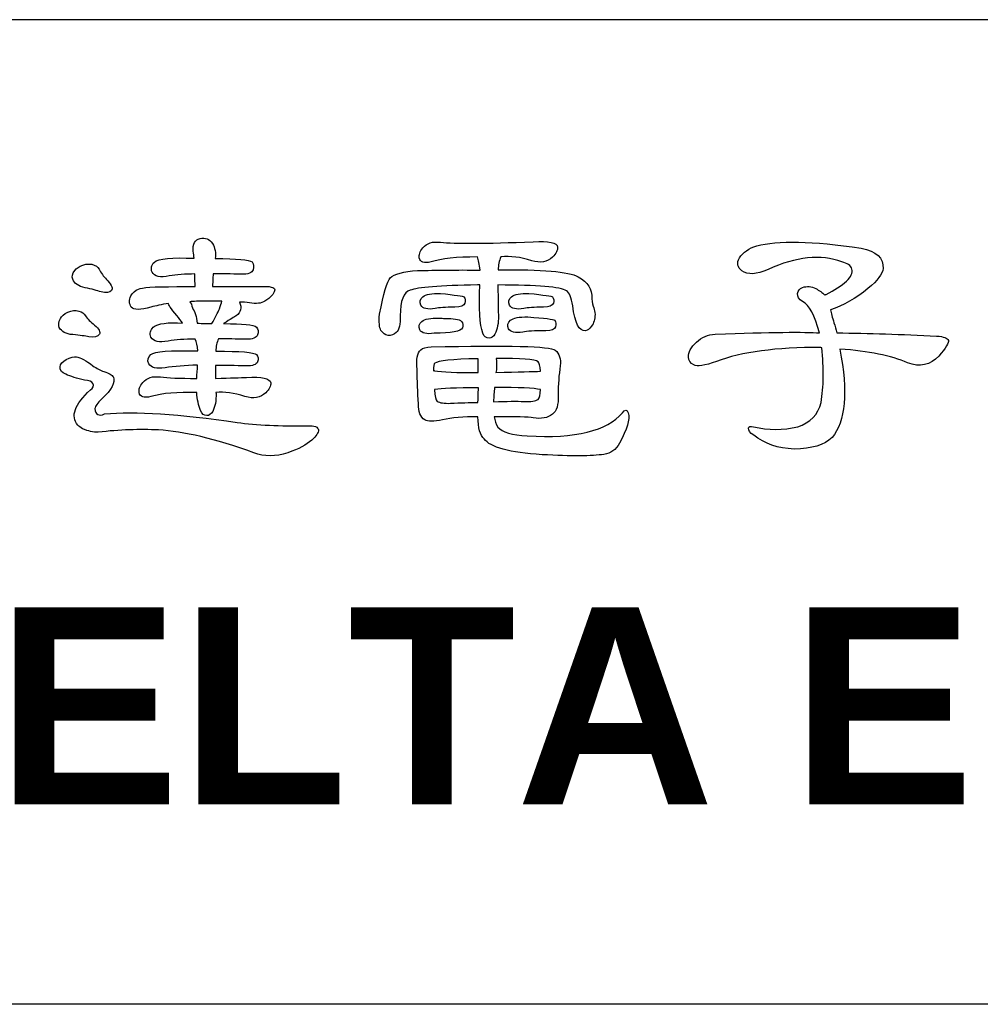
# Model space of a CAD drawing. Extents: x -74 to 556, y -100 to 345.
# Tile 11 of 19: x 358 to 376, y -36 to -18. Entities that reach past the tile are written whole.
import ezdxf

# ---------------------------------------------------------------- set-up
doc = ezdxf.new("R2010")
doc.units = 0
doc.header["$LTSCALE"] = 23.1
doc.header["$MEASUREMENT"] = 0
doc.layers.get('0').update_dxf_attribs({"linetype": 'CONTINUOUS'})
doc.layers.add('delta', color=5, linetype='CONTINUOUS')
doc.layers.add('DRAWING FRAME', color=1, linetype='CONTINUOUS')
doc.styles.add('ROMANC', font='romanc')

# ---------------------------------------------------------------- blocks, each defined once
blk = doc.blocks.new('DELTA-TXT')
at = {"layer": 'delta'}
for points, knots in [([(5.186, 6.103), (5.227, 6.103), (5.267, 6.1), (5.306, 6.093), (5.306, 6.093), (5.388, 6.079), (5.45, 6.086), (5.494, 6.113), (5.494, 6.113), (5.564, 6.161), (5.604, 6.203), (5.613, 6.24), (5.613, 6.24), (5.623, 6.276), (5.581, 6.294), (5.487, 6.294), (5.487, 6.294), (5.272, 6.294), (5.062, 6.293), (4.855, 6.291), (4.855, 6.291), (4.857, 6.325), (4.859, 6.365), (4.861, 6.411), (4.861, 6.411), (4.861, 6.42), (4.862, 6.432), (4.865, 6.448), (4.865, 6.448), (4.97, 6.448), (5.083, 6.446), (5.207, 6.441), (5.207, 6.441), (5.291, 6.441), (5.339, 6.46), (5.35, 6.496), (5.35, 6.496), (5.364, 6.533), (5.359, 6.565), (5.337, 6.592), (5.337, 6.592), (5.302, 6.619), (5.153, 6.633), (4.889, 6.633), (4.889, 6.633), (4.898, 6.703), (4.886, 6.765), (4.855, 6.818), (4.855, 6.818), (4.818, 6.872), (4.768, 6.892), (4.704, 6.879), (4.704, 6.879), (4.642, 6.863), (4.614, 6.811), (4.618, 6.722), (4.618, 6.722), (4.625, 6.692), (4.63, 6.664), (4.632, 6.636), (4.632, 6.636), (4.359, 6.65), (4.197, 6.634), (4.147, 6.589), (4.147, 6.589), (4.11, 6.552), (4.101, 6.512), (4.12, 6.469), (4.12, 6.469), (4.149, 6.414), (4.219, 6.398), (4.328, 6.421), (4.328, 6.421), (4.417, 6.437), (4.522, 6.445), (4.642, 6.445), (4.642, 6.445), (4.64, 6.388), (4.641, 6.336), (4.646, 6.291), (4.646, 6.291), (4.568, 6.293), (4.493, 6.293), (4.42, 6.291), (4.42, 6.291), (4.14, 6.291), (3.985, 6.281), (3.955, 6.26), (3.955, 6.26), (3.914, 6.244), (3.882, 6.217), (3.859, 6.178), (3.859, 6.178), (3.837, 6.128), (3.839, 6.083), (3.866, 6.041), (3.866, 6.041), (3.896, 6.005), (3.976, 6.005), (4.106, 6.041), (4.106, 6.041), (4.163, 6.058), (4.235, 6.072), (4.321, 6.086), (4.321, 6.086), (4.315, 6.072), (4.347, 6.023), (4.42, 5.939), (4.42, 5.939), (4.448, 5.905), (4.471, 5.873), (4.492, 5.844), (4.492, 5.844), (4.312, 5.859), (4.193, 5.844), (4.133, 5.796), (4.133, 5.796), (4.097, 5.759), (4.088, 5.719), (4.106, 5.675), (4.106, 5.675), (4.135, 5.621), (4.205, 5.605), (4.315, 5.628), (4.315, 5.628), (4.406, 5.644), (4.516, 5.652), (4.646, 5.652), (4.646, 5.652), (4.662, 5.618), (4.672, 5.57), (4.677, 5.508), (4.677, 5.508), (4.335, 5.517), (4.145, 5.503), (4.106, 5.464), (4.106, 5.464), (4.069, 5.43), (4.06, 5.392), (4.078, 5.351), (4.078, 5.351), (4.106, 5.301), (4.172, 5.285), (4.277, 5.303), (4.277, 5.303), (4.389, 5.319), (4.52, 5.33), (4.673, 5.334), (4.673, 5.334), (4.671, 5.277), (4.667, 5.223), (4.663, 5.173), (4.663, 5.173), (4.456, 5.173), (4.309, 5.179), (4.222, 5.19), (4.222, 5.19), (4.126, 5.204), (4.054, 5.181), (4.006, 5.122), (4.006, 5.122), (3.97, 5.079), (3.955, 5.038), (3.962, 4.999), (3.962, 4.999), (3.971, 4.949), (4.019, 4.933), (4.106, 4.951), (4.106, 4.951), (4.245, 4.992), (4.431, 5.008), (4.663, 4.999), (4.663, 4.999), (4.67, 4.917), (4.686, 4.844), (4.711, 4.78), (4.711, 4.78), (4.725, 4.739), (4.75, 4.719), (4.786, 4.719), (4.786, 4.719), (4.813, 4.719), (4.837, 4.736), (4.858, 4.77), (4.858, 4.77), (4.887, 4.827), (4.901, 4.901), (4.899, 4.992), (4.899, 4.992), (4.897, 4.995), (4.896, 4.996), (4.896, 4.999), (4.896, 4.999), (4.998, 5.013), (5.117, 4.996), (5.251, 4.951), (5.251, 4.951), (5.356, 4.922), (5.44, 4.936), (5.504, 4.995), (5.504, 4.995), (5.547, 5.039), (5.568, 5.08), (5.565, 5.118), (5.565, 5.118), (5.559, 5.173), (5.46, 5.195), (5.268, 5.184), (5.268, 5.184), (5.204, 5.181), (5.079, 5.178), (4.892, 5.173), (4.892, 5.173), (4.892, 5.235), (4.892, 5.287), (4.892, 5.331), (4.892, 5.331), (5.008, 5.331), (5.134, 5.328), (5.268, 5.324), (5.268, 5.324), (5.345, 5.324), (5.391, 5.341), (5.405, 5.375), (5.405, 5.375), (5.418, 5.411), (5.414, 5.441), (5.391, 5.464), (5.391, 5.464), (5.362, 5.491), (5.196, 5.505), (4.896, 5.505), (4.896, 5.505), (4.898, 5.562), (4.909, 5.612), (4.929, 5.655), (4.929, 5.655), (5.032, 5.655), (5.143, 5.653), (5.261, 5.649), (5.261, 5.649), (5.345, 5.649), (5.393, 5.667), (5.405, 5.703), (5.405, 5.703), (5.418, 5.74), (5.414, 5.772), (5.391, 5.799), (5.391, 5.799), (5.357, 5.826), (5.223, 5.84), (4.991, 5.84), (4.991, 5.84), (5.074, 5.894), (5.124, 5.926), (5.145, 5.936), (5.145, 5.936), (5.2, 5.979), (5.214, 6.035), (5.186, 6.103)], [0, 0, 0, 0, 0.015385, 0.015385, 0.015385, 0.015385, 0.030769, 0.030769, 0.030769, 0.030769, 0.046154, 0.046154, 0.046154, 0.046154, 0.061538, 0.061538, 0.061538, 0.061538, 0.076923, 0.076923, 0.076923, 0.076923, 0.092308, 0.092308, 0.092308, 0.092308, 0.107692, 0.107692, 0.107692, 0.107692, 0.123077, 0.123077, 0.123077, 0.123077, 0.138462, 0.138462, 0.138462, 0.138462, 0.153846, 0.153846, 0.153846, 0.153846, 0.169231, 0.169231, 0.169231, 0.169231, 0.184615, 0.184615, 0.184615, 0.184615, 0.2, 0.2, 0.2, 0.2, 0.215385, 0.215385, 0.215385, 0.215385, 0.230769, 0.230769, 0.230769, 0.230769, 0.246154, 0.246154, 0.246154, 0.246154, 0.261538, 0.261538, 0.261538, 0.261538, 0.276923, 0.276923, 0.276923, 0.276923, 0.292308, 0.292308, 0.292308, 0.292308, 0.307692, 0.307692, 0.307692, 0.307692, 0.323077, 0.323077, 0.323077, 0.323077, 0.338462, 0.338462, 0.338462, 0.338462, 0.353846, 0.353846, 0.353846, 0.353846, 0.369231, 0.369231, 0.369231, 0.369231, 0.384615, 0.384615, 0.384615, 0.384615, 0.4, 0.4, 0.4, 0.4, 0.415385, 0.415385, 0.415385, 0.415385, 0.430769, 0.430769, 0.430769, 0.430769, 0.446154, 0.446154, 0.446154, 0.446154, 0.461538, 0.461538, 0.461538, 0.461538, 0.476923, 0.476923, 0.476923, 0.476923, 0.492308, 0.492308, 0.492308, 0.492308, 0.507692, 0.507692, 0.507692, 0.507692, 0.523077, 0.523077, 0.523077, 0.523077, 0.538462, 0.538462, 0.538462, 0.538462, 0.553846, 0.553846, 0.553846, 0.553846, 0.569231, 0.569231, 0.569231, 0.569231, 0.584615, 0.584615, 0.584615, 0.584615, 0.6, 0.6, 0.6, 0.6, 0.615385, 0.615385, 0.615385, 0.615385, 0.630769, 0.630769, 0.630769, 0.630769, 0.646154, 0.646154, 0.646154, 0.646154, 0.661538, 0.661538, 0.661538, 0.661538, 0.676923, 0.676923, 0.676923, 0.676923, 0.692308, 0.692308, 0.692308, 0.692308, 0.707692, 0.707692, 0.707692, 0.707692, 0.723077, 0.723077, 0.723077, 0.723077, 0.738462, 0.738462, 0.738462, 0.738462, 0.753846, 0.753846, 0.753846, 0.753846, 0.769231, 0.769231, 0.769231, 0.769231, 0.784615, 0.784615, 0.784615, 0.784615, 0.8, 0.8, 0.8, 0.8, 0.815385, 0.815385, 0.815385, 0.815385, 0.830769, 0.830769, 0.830769, 0.830769, 0.846154, 0.846154, 0.846154, 0.846154, 0.861538, 0.861538, 0.861538, 0.861538, 0.876923, 0.876923, 0.876923, 0.876923, 0.892308, 0.892308, 0.892308, 0.892308, 0.907692, 0.907692, 0.907692, 0.907692, 0.923077, 0.923077, 0.923077, 0.923077, 0.938462, 0.938462, 0.938462, 0.938462, 0.953846, 0.953846, 0.953846, 0.953846, 0.969231, 0.969231, 0.969231, 0.969231, 0.984615, 0.984615, 0.984615, 0.984615, 1, 1, 1, 1]), ([(8.114, 6.311), (8.1, 6.024), (8.112, 5.828), (8.151, 5.724), (8.151, 5.724), (8.165, 5.682), (8.19, 5.662), (8.226, 5.662), (8.226, 5.662), (8.254, 5.662), (8.278, 5.679), (8.298, 5.713), (8.298, 5.713), (8.328, 5.771), (8.341, 5.845), (8.339, 5.936), (8.339, 5.936), (8.337, 6.089), (8.335, 6.213), (8.332, 6.311), (8.332, 6.311), (8.818, 6.311), (9.097, 6.287), (9.17, 6.24), (9.17, 6.24), (9.204, 6.219), (9.229, 6.159), (9.245, 6.059), (9.245, 6.059), (9.272, 5.846), (9.325, 5.745), (9.402, 5.754), (9.402, 5.754), (9.425, 5.757), (9.449, 5.775), (9.474, 5.809), (9.474, 5.809), (9.502, 5.846), (9.516, 5.894), (9.518, 5.953), (9.518, 5.953), (9.516, 5.982), (9.51, 6.009), (9.502, 6.031), (9.502, 6.031), (9.488, 6.061), (9.48, 6.098), (9.478, 6.144), (9.478, 6.144), (9.484, 6.26), (9.43, 6.349), (9.313, 6.411), (9.313, 6.411), (9.197, 6.475), (8.872, 6.503), (8.336, 6.496), (8.336, 6.496), (8.338, 6.553), (8.349, 6.605), (8.37, 6.653), (8.37, 6.653), (8.486, 6.667), (8.611, 6.651), (8.746, 6.605), (8.746, 6.605), (8.851, 6.576), (8.935, 6.591), (8.999, 6.65), (8.999, 6.65), (9.042, 6.694), (9.063, 6.734), (9.061, 6.773), (9.061, 6.773), (9.054, 6.828), (8.954, 6.849), (8.763, 6.838), (8.763, 6.838), (8.18, 6.815), (7.804, 6.813), (7.635, 6.831), (7.635, 6.831), (7.539, 6.845), (7.467, 6.822), (7.419, 6.763), (7.419, 6.763), (7.383, 6.72), (7.368, 6.678), (7.375, 6.64), (7.375, 6.64), (7.384, 6.59), (7.432, 6.574), (7.519, 6.592), (7.519, 6.592), (7.644, 6.633), (7.832, 6.653), (8.083, 6.653), (8.083, 6.653), (8.098, 6.617), (8.11, 6.563), (8.117, 6.493), (8.117, 6.493), (7.83, 6.495), (7.576, 6.493), (7.355, 6.486), (7.355, 6.486), (7.184, 6.477), (7.072, 6.447), (7.02, 6.397), (7.02, 6.397), (6.985, 6.356), (6.942, 6.209), (6.89, 5.956), (6.89, 5.956), (6.883, 5.858), (6.889, 5.792), (6.907, 5.758), (6.907, 5.758), (6.93, 5.724), (6.959, 5.703), (6.996, 5.696), (6.996, 5.696), (7.032, 5.694), (7.065, 5.705), (7.095, 5.73), (7.095, 5.73), (7.129, 5.765), (7.145, 5.833), (7.143, 5.936), (7.143, 5.936), (7.143, 6.12), (7.184, 6.224), (7.266, 6.247), (7.266, 6.247), (7.355, 6.283), (7.627, 6.305), (8.083, 6.311), (8.083, 6.311), (8.092, 6.314), (8.102, 6.314), (8.114, 6.311)], [0, 0, 0, 0, 0.028571, 0.028571, 0.028571, 0.028571, 0.057143, 0.057143, 0.057143, 0.057143, 0.085714, 0.085714, 0.085714, 0.085714, 0.114286, 0.114286, 0.114286, 0.114286, 0.142857, 0.142857, 0.142857, 0.142857, 0.171429, 0.171429, 0.171429, 0.171429, 0.2, 0.2, 0.2, 0.2, 0.228571, 0.228571, 0.228571, 0.228571, 0.257143, 0.257143, 0.257143, 0.257143, 0.285714, 0.285714, 0.285714, 0.285714, 0.314286, 0.314286, 0.314286, 0.314286, 0.342857, 0.342857, 0.342857, 0.342857, 0.371429, 0.371429, 0.371429, 0.371429, 0.4, 0.4, 0.4, 0.4, 0.428571, 0.428571, 0.428571, 0.428571, 0.457143, 0.457143, 0.457143, 0.457143, 0.485714, 0.485714, 0.485714, 0.485714, 0.514286, 0.514286, 0.514286, 0.514286, 0.542857, 0.542857, 0.542857, 0.542857, 0.571429, 0.571429, 0.571429, 0.571429, 0.6, 0.6, 0.6, 0.6, 0.628571, 0.628571, 0.628571, 0.628571, 0.657143, 0.657143, 0.657143, 0.657143, 0.685714, 0.685714, 0.685714, 0.685714, 0.714286, 0.714286, 0.714286, 0.714286, 0.742857, 0.742857, 0.742857, 0.742857, 0.771429, 0.771429, 0.771429, 0.771429, 0.8, 0.8, 0.8, 0.8, 0.828571, 0.828571, 0.828571, 0.828571, 0.857143, 0.857143, 0.857143, 0.857143, 0.885714, 0.885714, 0.885714, 0.885714, 0.914286, 0.914286, 0.914286, 0.914286, 0.942857, 0.942857, 0.942857, 0.942857, 0.971429, 0.971429, 0.971429, 0.971429, 1, 1, 1, 1]), ([(12.501, 5.529), (12.851, 5.506), (13.126, 5.45), (13.325, 5.361), (13.325, 5.361), (13.475, 5.307), (13.602, 5.334), (13.707, 5.443), (13.707, 5.443), (13.792, 5.546), (13.83, 5.61), (13.823, 5.635), (13.823, 5.635), (13.815, 5.664), (13.767, 5.682), (13.68, 5.689), (13.68, 5.689), (13.256, 5.71), (12.85, 5.723), (12.463, 5.727), (12.463, 5.727), (12.454, 5.771), (12.443, 5.811), (12.429, 5.85), (12.429, 5.85), (12.409, 5.919), (12.394, 5.971), (12.385, 6.007), (12.385, 6.007), (12.542, 6.062), (12.695, 6.149), (12.843, 6.267), (12.843, 6.267), (12.961, 6.365), (13.022, 6.447), (13.027, 6.513), (13.027, 6.513), (13.034, 6.639), (12.945, 6.721), (12.76, 6.759), (12.76, 6.759), (12.164, 6.848), (11.74, 6.857), (11.489, 6.787), (11.489, 6.787), (11.391, 6.759), (11.32, 6.71), (11.277, 6.64), (11.277, 6.64), (11.241, 6.578), (11.251, 6.526), (11.308, 6.482), (11.308, 6.482), (11.378, 6.432), (11.485, 6.438), (11.626, 6.5), (11.626, 6.5), (11.968, 6.657), (12.267, 6.688), (12.525, 6.592), (12.525, 6.592), (12.593, 6.578), (12.634, 6.549), (12.648, 6.503), (12.648, 6.503), (12.657, 6.46), (12.635, 6.412), (12.583, 6.359), (12.583, 6.359), (12.519, 6.303), (12.436, 6.248), (12.333, 6.195), (12.333, 6.195), (12.326, 6.195), (12.321, 6.193), (12.316, 6.188), (12.316, 6.188), (12.287, 6.218), (12.25, 6.244), (12.207, 6.267), (12.207, 6.267), (12.152, 6.294), (12.098, 6.299), (12.046, 6.281), (12.046, 6.281), (12.01, 6.267), (11.989, 6.242), (11.985, 6.206), (11.985, 6.206), (11.982, 6.169), (12.003, 6.138), (12.046, 6.11), (12.046, 6.11), (12.128, 6.069), (12.196, 5.942), (12.251, 5.727), (12.251, 5.727), (12.078, 5.741), (11.656, 5.736), (10.983, 5.713), (10.983, 5.713), (10.892, 5.706), (10.815, 5.674), (10.754, 5.614), (10.754, 5.614), (10.685, 5.553), (10.653, 5.492), (10.655, 5.433), (10.655, 5.433), (10.657, 5.39), (10.679, 5.358), (10.72, 5.337), (10.72, 5.337), (10.761, 5.314), (10.853, 5.328), (10.997, 5.379), (10.997, 5.379), (11.304, 5.495), (11.727, 5.552), (12.265, 5.549), (12.265, 5.549), (12.267, 5.549), (12.272, 5.548), (12.279, 5.546), (12.279, 5.546), (12.306, 5.293), (12.304, 5.07), (12.272, 4.879), (12.272, 4.879), (12.235, 4.733), (12.141, 4.634), (11.988, 4.582), (11.988, 4.582), (11.81, 4.541), (11.63, 4.541), (11.448, 4.582), (11.448, 4.582), (11.412, 4.591), (11.391, 4.586), (11.387, 4.568), (11.387, 4.568), (11.384, 4.541), (11.406, 4.511), (11.451, 4.48), (11.451, 4.48), (11.583, 4.374), (11.748, 4.319), (11.944, 4.312), (11.944, 4.312), (12.158, 4.314), (12.312, 4.361), (12.405, 4.452), (12.405, 4.452), (12.569, 4.646), (12.601, 5.005), (12.501, 5.529)], [0, 0, 0, 0, 0.025641, 0.025641, 0.025641, 0.025641, 0.051282, 0.051282, 0.051282, 0.051282, 0.076923, 0.076923, 0.076923, 0.076923, 0.102564, 0.102564, 0.102564, 0.102564, 0.128205, 0.128205, 0.128205, 0.128205, 0.153846, 0.153846, 0.153846, 0.153846, 0.179487, 0.179487, 0.179487, 0.179487, 0.205128, 0.205128, 0.205128, 0.205128, 0.230769, 0.230769, 0.230769, 0.230769, 0.25641, 0.25641, 0.25641, 0.25641, 0.282051, 0.282051, 0.282051, 0.282051, 0.307692, 0.307692, 0.307692, 0.307692, 0.333333, 0.333333, 0.333333, 0.333333, 0.358974, 0.358974, 0.358974, 0.358974, 0.384615, 0.384615, 0.384615, 0.384615, 0.410256, 0.410256, 0.410256, 0.410256, 0.435897, 0.435897, 0.435897, 0.435897, 0.461538, 0.461538, 0.461538, 0.461538, 0.487179, 0.487179, 0.487179, 0.487179, 0.512821, 0.512821, 0.512821, 0.512821, 0.538462, 0.538462, 0.538462, 0.538462, 0.564103, 0.564103, 0.564103, 0.564103, 0.589744, 0.589744, 0.589744, 0.589744, 0.615385, 0.615385, 0.615385, 0.615385, 0.641026, 0.641026, 0.641026, 0.641026, 0.666667, 0.666667, 0.666667, 0.666667, 0.692308, 0.692308, 0.692308, 0.692308, 0.717949, 0.717949, 0.717949, 0.717949, 0.74359, 0.74359, 0.74359, 0.74359, 0.769231, 0.769231, 0.769231, 0.769231, 0.794872, 0.794872, 0.794872, 0.794872, 0.820513, 0.820513, 0.820513, 0.820513, 0.846154, 0.846154, 0.846154, 0.846154, 0.871795, 0.871795, 0.871795, 0.871795, 0.897436, 0.897436, 0.897436, 0.897436, 0.923077, 0.923077, 0.923077, 0.923077, 0.948718, 0.948718, 0.948718, 0.948718, 0.974359, 0.974359, 0.974359, 0.974359, 1, 1, 1, 1]), ([(3.484, 6.486), (3.474, 6.513), (3.452, 6.536), (3.415, 6.554), (3.415, 6.554), (3.374, 6.57), (3.327, 6.57), (3.275, 6.554), (3.275, 6.554), (3.232, 6.538), (3.199, 6.517), (3.176, 6.489), (3.176, 6.489), (3.149, 6.448), (3.141, 6.413), (3.152, 6.383), (3.152, 6.383), (3.173, 6.329), (3.223, 6.293), (3.302, 6.278), (3.302, 6.278), (3.387, 6.261), (3.452, 6.244), (3.497, 6.226), (3.497, 6.226), (3.561, 6.21), (3.603, 6.216), (3.624, 6.243), (3.624, 6.243), (3.644, 6.266), (3.63, 6.306), (3.579, 6.363), (3.579, 6.363), (3.539, 6.404), (3.506, 6.445), (3.484, 6.486)], [0, 0, 0, 0, 0.111111, 0.111111, 0.111111, 0.111111, 0.222222, 0.222222, 0.222222, 0.222222, 0.333333, 0.333333, 0.333333, 0.333333, 0.444444, 0.444444, 0.444444, 0.444444, 0.555556, 0.555556, 0.555556, 0.555556, 0.666667, 0.666667, 0.666667, 0.666667, 0.777778, 0.777778, 0.777778, 0.777778, 0.888889, 0.888889, 0.888889, 0.888889, 1, 1, 1, 1]), ([(7.632, 6.209), (7.527, 6.211), (7.456, 6.198), (7.419, 6.168), (7.419, 6.168), (7.386, 6.138), (7.377, 6.104), (7.395, 6.065), (7.395, 6.065), (7.418, 6.022), (7.477, 6.009), (7.57, 6.024), (7.57, 6.024), (7.613, 6.034), (7.693, 6.04), (7.809, 6.041), (7.809, 6.041), (7.88, 6.041), (7.92, 6.058), (7.929, 6.089), (7.929, 6.089), (7.938, 6.119), (7.935, 6.145), (7.919, 6.168), (7.919, 6.168), (7.912, 6.175), (7.816, 6.188), (7.632, 6.209)], [0, 0, 0, 0, 0.142857, 0.142857, 0.142857, 0.142857, 0.285714, 0.285714, 0.285714, 0.285714, 0.428571, 0.428571, 0.428571, 0.428571, 0.571429, 0.571429, 0.571429, 0.571429, 0.714286, 0.714286, 0.714286, 0.714286, 0.857143, 0.857143, 0.857143, 0.857143, 1, 1, 1, 1]), ([(8.712, 6.209), (8.607, 6.211), (8.536, 6.198), (8.5, 6.168), (8.5, 6.168), (8.465, 6.138), (8.458, 6.104), (8.476, 6.065), (8.476, 6.065), (8.499, 6.022), (8.557, 6.009), (8.65, 6.024), (8.65, 6.024), (8.694, 6.034), (8.773, 6.04), (8.89, 6.041), (8.89, 6.041), (8.96, 6.041), (9, 6.058), (9.009, 6.089), (9.009, 6.089), (9.019, 6.119), (9.015, 6.145), (8.999, 6.168), (8.999, 6.168), (8.992, 6.175), (8.897, 6.188), (8.712, 6.209)], [0, 0, 0, 0, 0.142857, 0.142857, 0.142857, 0.142857, 0.285714, 0.285714, 0.285714, 0.285714, 0.428571, 0.428571, 0.428571, 0.428571, 0.571429, 0.571429, 0.571429, 0.571429, 0.714286, 0.714286, 0.714286, 0.714286, 0.857143, 0.857143, 0.857143, 0.857143, 1, 1, 1, 1]), ([(3.306, 5.936), (3.292, 5.963), (3.266, 5.982), (3.227, 5.993), (3.227, 5.993), (3.186, 6.007), (3.141, 6.003), (3.091, 5.98), (3.091, 5.98), (3.047, 5.957), (3.018, 5.931), (3.002, 5.901), (3.002, 5.901), (2.979, 5.858), (2.974, 5.821), (2.988, 5.792), (2.988, 5.792), (3.015, 5.742), (3.07, 5.713), (3.152, 5.706), (3.152, 5.706), (3.241, 5.698), (3.307, 5.688), (3.35, 5.679), (3.35, 5.679), (3.414, 5.67), (3.456, 5.68), (3.477, 5.71), (3.477, 5.71), (3.493, 5.737), (3.473, 5.775), (3.419, 5.822), (3.419, 5.822), (3.371, 5.859), (3.333, 5.897), (3.306, 5.936)], [0, 0, 0, 0, 0.111111, 0.111111, 0.111111, 0.111111, 0.222222, 0.222222, 0.222222, 0.222222, 0.333333, 0.333333, 0.333333, 0.333333, 0.444444, 0.444444, 0.444444, 0.444444, 0.555556, 0.555556, 0.555556, 0.555556, 0.666667, 0.666667, 0.666667, 0.666667, 0.777778, 0.777778, 0.777778, 0.777778, 0.888889, 0.888889, 0.888889, 0.888889, 1, 1, 1, 1]), ([(4.66, 6.113), (4.771, 6.115), (4.875, 6.115), (4.971, 6.113), (4.971, 6.113), (4.962, 6.09), (4.952, 6.06), (4.94, 6.021), (4.94, 6.021), (4.92, 5.973), (4.889, 5.913), (4.848, 5.84), (4.848, 5.84), (4.791, 5.842), (4.732, 5.844), (4.67, 5.844), (4.67, 5.844), (4.66, 5.925), (4.641, 5.988), (4.611, 6.031), (4.611, 6.031), (4.605, 6.065), (4.593, 6.09), (4.578, 6.107), (4.578, 6.107), (4.6, 6.109), (4.628, 6.111), (4.66, 6.113)], [0, 0, 0, 0, 0.142857, 0.142857, 0.142857, 0.142857, 0.285714, 0.285714, 0.285714, 0.285714, 0.428571, 0.428571, 0.428571, 0.428571, 0.571429, 0.571429, 0.571429, 0.571429, 0.714286, 0.714286, 0.714286, 0.714286, 0.857143, 0.857143, 0.857143, 0.857143, 1, 1, 1, 1]), ([(7.618, 5.908), (7.513, 5.911), (7.442, 5.897), (7.406, 5.867), (7.406, 5.867), (7.372, 5.838), (7.364, 5.803), (7.382, 5.765), (7.382, 5.765), (7.405, 5.722), (7.463, 5.708), (7.556, 5.724), (7.556, 5.724), (7.768, 5.724), (7.883, 5.745), (7.902, 5.789), (7.902, 5.789), (7.911, 5.818), (7.907, 5.845), (7.891, 5.867), (7.891, 5.867), (7.862, 5.894), (7.793, 5.906), (7.686, 5.901), (7.686, 5.901), (7.666, 5.904), (7.643, 5.906), (7.618, 5.908)], [0, 0, 0, 0, 0.142857, 0.142857, 0.142857, 0.142857, 0.285714, 0.285714, 0.285714, 0.285714, 0.428571, 0.428571, 0.428571, 0.428571, 0.571429, 0.571429, 0.571429, 0.571429, 0.714286, 0.714286, 0.714286, 0.714286, 0.857143, 0.857143, 0.857143, 0.857143, 1, 1, 1, 1]), ([(8.698, 5.922), (8.593, 5.924), (8.523, 5.911), (8.486, 5.881), (8.486, 5.881), (8.452, 5.851), (8.444, 5.817), (8.462, 5.778), (8.462, 5.778), (8.485, 5.735), (8.543, 5.722), (8.636, 5.737), (8.636, 5.737), (8.684, 5.747), (8.778, 5.752), (8.917, 5.754), (8.917, 5.754), (8.988, 5.754), (9.027, 5.771), (9.037, 5.802), (9.037, 5.802), (9.045, 5.832), (9.042, 5.858), (9.026, 5.881), (9.026, 5.881), (9.013, 5.894), (8.903, 5.908), (8.698, 5.922)], [0, 0, 0, 0, 0.142857, 0.142857, 0.142857, 0.142857, 0.285714, 0.285714, 0.285714, 0.285714, 0.428571, 0.428571, 0.428571, 0.428571, 0.571429, 0.571429, 0.571429, 0.571429, 0.714286, 0.714286, 0.714286, 0.714286, 0.857143, 0.857143, 0.857143, 0.857143, 1, 1, 1, 1]), ([(8.09, 4.705), (8.092, 4.568), (8.117, 4.478), (8.165, 4.435), (8.165, 4.435), (8.24, 4.332), (8.476, 4.268), (8.873, 4.243), (8.873, 4.243), (9.23, 4.223), (9.481, 4.224), (9.625, 4.247), (9.625, 4.247), (9.709, 4.256), (9.773, 4.302), (9.816, 4.384), (9.816, 4.384), (9.907, 4.55), (9.943, 4.673), (9.922, 4.753), (9.922, 4.753), (9.908, 4.796), (9.884, 4.796), (9.85, 4.753), (9.85, 4.753), (9.666, 4.532), (9.279, 4.438), (8.691, 4.472), (8.691, 4.472), (8.505, 4.482), (8.385, 4.517), (8.332, 4.579), (8.332, 4.579), (8.312, 4.615), (8.297, 4.657), (8.288, 4.705), (8.288, 4.705), (8.55, 4.707), (8.708, 4.703), (8.763, 4.691), (8.763, 4.691), (8.861, 4.676), (8.94, 4.69), (8.999, 4.736), (8.999, 4.736), (9.049, 4.772), (9.072, 4.851), (9.068, 4.971), (9.068, 4.971), (9.068, 5.097), (9.076, 5.215), (9.094, 5.327), (9.094, 5.327), (9.104, 5.411), (9.083, 5.474), (9.033, 5.515), (9.033, 5.515), (8.97, 5.565), (8.464, 5.579), (7.519, 5.556), (7.519, 5.556), (7.462, 5.556), (7.419, 5.544), (7.393, 5.519), (7.393, 5.519), (7.351, 5.482), (7.337, 5.404), (7.348, 5.283), (7.348, 5.283), (7.35, 5.146), (7.356, 5.006), (7.365, 4.862), (7.365, 4.862), (7.363, 4.767), (7.389, 4.702), (7.443, 4.667), (7.443, 4.667), (7.48, 4.645), (7.552, 4.645), (7.659, 4.667), (7.659, 4.667), (7.768, 4.695), (7.912, 4.707), (8.09, 4.705)], [0, 0, 0, 0, 0.047619, 0.047619, 0.047619, 0.047619, 0.095238, 0.095238, 0.095238, 0.095238, 0.142857, 0.142857, 0.142857, 0.142857, 0.190476, 0.190476, 0.190476, 0.190476, 0.238095, 0.238095, 0.238095, 0.238095, 0.285714, 0.285714, 0.285714, 0.285714, 0.333333, 0.333333, 0.333333, 0.333333, 0.380952, 0.380952, 0.380952, 0.380952, 0.428571, 0.428571, 0.428571, 0.428571, 0.47619, 0.47619, 0.47619, 0.47619, 0.52381, 0.52381, 0.52381, 0.52381, 0.571429, 0.571429, 0.571429, 0.571429, 0.619048, 0.619048, 0.619048, 0.619048, 0.666667, 0.666667, 0.666667, 0.666667, 0.714286, 0.714286, 0.714286, 0.714286, 0.761905, 0.761905, 0.761905, 0.761905, 0.809524, 0.809524, 0.809524, 0.809524, 0.857143, 0.857143, 0.857143, 0.857143, 0.904762, 0.904762, 0.904762, 0.904762, 0.952381, 0.952381, 0.952381, 0.952381, 1, 1, 1, 1]), ([(3.067, 5.225), (3.128, 5.195), (3.204, 5.171), (3.296, 5.153), (3.296, 5.153), (3.352, 5.15), (3.387, 5.137), (3.398, 5.112), (3.398, 5.112), (3.414, 5.082), (3.404, 5.056), (3.368, 5.033), (3.368, 5.033), (3.174, 4.855), (3.123, 4.712), (3.214, 4.603), (3.214, 4.603), (3.227, 4.589), (3.247, 4.574), (3.272, 4.558), (3.272, 4.558), (3.34, 4.529), (3.404, 4.515), (3.463, 4.517), (3.463, 4.517), (3.723, 4.547), (3.968, 4.556), (4.198, 4.544), (4.198, 4.544), (4.499, 4.529), (4.886, 4.436), (5.361, 4.267), (5.361, 4.267), (5.486, 4.217), (5.624, 4.217), (5.774, 4.267), (5.774, 4.267), (5.904, 4.311), (6.001, 4.362), (6.065, 4.421), (6.065, 4.421), (6.121, 4.471), (6.149, 4.512), (6.146, 4.544), (6.146, 4.544), (6.144, 4.581), (6.099, 4.598), (6.01, 4.596), (6.01, 4.596), (5.68, 4.589), (5.394, 4.603), (5.155, 4.636), (5.155, 4.636), (4.451, 4.739), (3.912, 4.774), (3.539, 4.739), (3.539, 4.739), (3.468, 4.709), (3.429, 4.731), (3.422, 4.804), (3.422, 4.804), (3.429, 4.834), (3.456, 4.873), (3.504, 4.921), (3.504, 4.921), (3.627, 5.037), (3.675, 5.125), (3.648, 5.187), (3.648, 5.187), (3.634, 5.216), (3.595, 5.239), (3.532, 5.255), (3.532, 5.255), (3.488, 5.271), (3.444, 5.295), (3.398, 5.327), (3.398, 5.327), (3.314, 5.391), (3.247, 5.428), (3.197, 5.436), (3.197, 5.436), (3.167, 5.439), (3.126, 5.428), (3.074, 5.402), (3.074, 5.402), (3.026, 5.38), (3.001, 5.35), (2.998, 5.313), (2.998, 5.313), (2.996, 5.27), (3.019, 5.24), (3.067, 5.225)], [0, 0, 0, 0, 0.043478, 0.043478, 0.043478, 0.043478, 0.086957, 0.086957, 0.086957, 0.086957, 0.130435, 0.130435, 0.130435, 0.130435, 0.173913, 0.173913, 0.173913, 0.173913, 0.217391, 0.217391, 0.217391, 0.217391, 0.26087, 0.26087, 0.26087, 0.26087, 0.304348, 0.304348, 0.304348, 0.304348, 0.347826, 0.347826, 0.347826, 0.347826, 0.391304, 0.391304, 0.391304, 0.391304, 0.434783, 0.434783, 0.434783, 0.434783, 0.478261, 0.478261, 0.478261, 0.478261, 0.521739, 0.521739, 0.521739, 0.521739, 0.565217, 0.565217, 0.565217, 0.565217, 0.608696, 0.608696, 0.608696, 0.608696, 0.652174, 0.652174, 0.652174, 0.652174, 0.695652, 0.695652, 0.695652, 0.695652, 0.73913, 0.73913, 0.73913, 0.73913, 0.782609, 0.782609, 0.782609, 0.782609, 0.826087, 0.826087, 0.826087, 0.826087, 0.869565, 0.869565, 0.869565, 0.869565, 0.913043, 0.913043, 0.913043, 0.913043, 0.956522, 0.956522, 0.956522, 0.956522, 1, 1, 1, 1]), ([(8.093, 5.245), (7.831, 5.243), (7.653, 5.25), (7.56, 5.265), (7.56, 5.265), (7.558, 5.268), (7.554, 5.268), (7.549, 5.265), (7.549, 5.265), (7.549, 5.32), (7.555, 5.351), (7.566, 5.358), (7.566, 5.358), (7.601, 5.387), (7.776, 5.406), (8.093, 5.412), (8.093, 5.412), (8.091, 5.362), (8.091, 5.307), (8.093, 5.245)], [0, 0, 0, 0, 0.2, 0.2, 0.2, 0.2, 0.4, 0.4, 0.4, 0.4, 0.6, 0.6, 0.6, 0.6, 0.8, 0.8, 0.8, 0.8, 1, 1, 1, 1]), ([(8.316, 5.279), (8.317, 5.336), (8.316, 5.382), (8.312, 5.416), (8.312, 5.416), (8.612, 5.418), (8.783, 5.405), (8.825, 5.375), (8.825, 5.375), (8.838, 5.366), (8.848, 5.327), (8.852, 5.259), (8.852, 5.259), (8.768, 5.257), (8.586, 5.252), (8.309, 5.245), (8.309, 5.245), (8.311, 5.254), (8.313, 5.265), (8.316, 5.279)], [0, 0, 0, 0, 0.2, 0.2, 0.2, 0.2, 0.4, 0.4, 0.4, 0.4, 0.6, 0.6, 0.6, 0.6, 0.8, 0.8, 0.8, 0.8, 1, 1, 1, 1]), ([(8.097, 5.04), (8.094, 4.983), (8.092, 4.929), (8.09, 4.879), (8.09, 4.879), (7.987, 4.879), (7.876, 4.876), (7.755, 4.869), (7.755, 4.869), (7.677, 4.867), (7.624, 4.874), (7.594, 4.893), (7.594, 4.893), (7.578, 4.907), (7.566, 4.953), (7.56, 5.033), (7.56, 5.033), (7.56, 5.036), (7.562, 5.037), (7.566, 5.037), (7.566, 5.037), (7.644, 5.05), (7.821, 5.057), (8.097, 5.057), (8.097, 5.057), (8.097, 5.055), (8.097, 5.049), (8.097, 5.04)], [0, 0, 0, 0, 0.142857, 0.142857, 0.142857, 0.142857, 0.285714, 0.285714, 0.285714, 0.285714, 0.428571, 0.428571, 0.428571, 0.428571, 0.571429, 0.571429, 0.571429, 0.571429, 0.714286, 0.714286, 0.714286, 0.714286, 0.857143, 0.857143, 0.857143, 0.857143, 1, 1, 1, 1]), ([(8.292, 5.061), (8.587, 5.063), (8.775, 5.055), (8.852, 5.037), (8.852, 5.037), (8.85, 4.975), (8.841, 4.935), (8.825, 4.917), (8.825, 4.917), (8.795, 4.897), (8.737, 4.887), (8.65, 4.89), (8.65, 4.89), (8.568, 4.897), (8.445, 4.895), (8.281, 4.886), (8.281, 4.886), (8.283, 4.954), (8.287, 5.013), (8.292, 5.061)], [0, 0, 0, 0, 0.2, 0.2, 0.2, 0.2, 0.4, 0.4, 0.4, 0.4, 0.6, 0.6, 0.6, 0.6, 0.8, 0.8, 0.8, 0.8, 1, 1, 1, 1])]:
    blk.add_open_spline(points, degree=3, knots=knots, dxfattribs=at)
at = {"layer": 'delta', "insert": (-0.199, 2.381), "char_height": 2.4, "width": 46.1845, "attachment_point": 1, "style": 'ROMANC'}
blk.add_mtext('\\fArial|b1|i0|c0|p34;DELTA ELECTRONICS, INC.', dxfattribs=at)

msp = doc.modelspace()

# ---------------------------------------------------------------- linework, layer by layer
at = {"layer": 'DRAWING FRAME', "color": 3}
for p, q in [((541.423283, -17.835526), (313.423283, -17.835526)), ((541.423283, -35.835526), (313.423283, -35.835526))]:
    msp.add_line(p, q, dxfattribs=at)

# ---------------------------------------------------------------- block references
at = {"xscale": 1.5, "yscale": 1.5, "zscale": 1.5}
msp.add_blockref('DELTA-TXT', (354.562362, -32.152042), dxfattribs=at)

doc.saveas('drawing.dxf')
